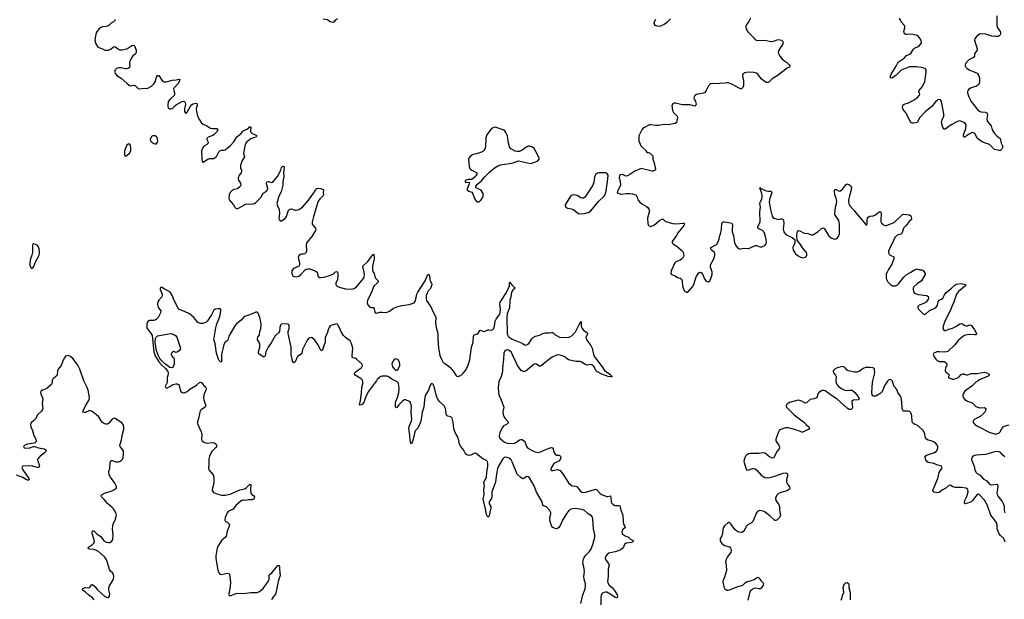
# Model space of a CAD drawing. Header units: inches. Extents: x 1954800 to 2060275, y 904969 to 1016298.
# Tile 11 of 77: x 1966141 to 1982192, y 946440 to 955884. Entities that reach past the tile are written whole.
import ezdxf

# ---------------------------------------------------------------- set-up
doc = ezdxf.new("R2010")
doc.units = ezdxf.units.IN
doc.header["$MEASUREMENT"] = 0
for name, color, linetype in [('B9964', 7, 'Continuous'), ('B9965', 7, 'Continuous'), ('B9974', 7, 'Continuous'), ('B9975', 7, 'Continuous'), ('B9984', 7, 'Continuous'), ('B9985', 7, 'Continuous')]:
    doc.layers.add(name, color=color, linetype=linetype)

msp = doc.modelspace()

# ---------------------------------------------------------------- linework, layer by layer
at = {"layer": 'B9964', "color": 6, "elevation": 500}
for points in [[(1966671, 950000), (1966667, 949950), (1966661, 949939), (1966590, 949881), (1966550, 949860), (1966512, 949848), (1966486, 949830), (1966481, 949810), (1966484, 949790), (1966518, 949710), (1966509, 949630), (1966516, 949550), (1966513, 949530), (1966497, 949503), (1966434, 949450), (1966398, 949382), (1966370, 949351), (1966326, 949314), (1966316, 949290), (1966324, 949250), (1966350, 949190), (1966374, 949110), (1966405, 949050), (1966409, 949030), (1966407, 949010), (1966390, 948990), (1966378, 948982), (1966268, 948970), (1966222, 948950), (1966204, 948930), (1966216, 948910), (1966250, 948901), (1966304, 948910), (1966368, 948932), (1966390, 948931), (1966450, 948910), (1966544, 948890), (1966570, 948870), (1966566, 948850), (1966538, 948822), (1966472, 948770), (1966438, 948730), (1966432, 948710), (1966434, 948690), (1966459, 948630), (1966464, 948610), (1966461, 948599), (1966452, 948588), (1966430, 948587), (1966350, 948610), (1966290, 948617), (1966201, 948610), (1966190, 948607), (1966182, 948598), (1966178, 948590), (1966190, 948550), (1966290, 948410), (1966296, 948390), (1966290, 948382), (1966270, 948380), (1966250, 948386), (1966190, 948425), (1966150, 948442), (1966090, 948461)], [(1967357, 946430), (1967330, 946463), (1967266, 946506), (1967216, 946556), (1967166, 946590), (1967164, 946610), (1967170, 946614), (1967210, 946631), (1967271, 946629), (1967290, 946644), (1967310, 946678), (1967330, 946679), (1967370, 946642), (1967410, 946594), (1967530, 946488), (1967570, 946469), (1967590, 946469), (1967607, 946493), (1967611, 946530), (1967596, 946596), (1967594, 946630), (1967603, 946657), (1967649, 946730), (1967669, 946770), (1967677, 946810), (1967670, 946850), (1967653, 946873), (1967620, 946900), (1967604, 946924), (1967562, 947070), (1967550, 947095), (1967521, 947130), (1967430, 947211), (1967395, 947235), (1967350, 947249), (1967279, 947259), (1967255, 947270), (1967261, 947290), (1967330, 947335), (1967348, 947352), (1967358, 947370), (1967354, 947410), (1967321, 947510), (1967321, 947530), (1967330, 947555), (1967350, 947555), (1967402, 947502), (1967461, 947461), (1967510, 947394), (1967549, 947369), (1967590, 947363), (1967610, 947366), (1967637, 947383), (1967657, 947410), (1967663, 947483), (1967654, 947590), (1967657, 947630), (1967667, 947670), (1967696, 947730), (1967714, 947790), (1967718, 947810), (1967716, 947830), (1967697, 947870), (1967670, 947912), (1967650, 947934), (1967570, 948001), (1967522, 948062), (1967475, 948110), (1967469, 948130), (1967486, 948150), (1967522, 948170), (1967630, 948203), (1967685, 948230), (1967714, 948250), (1967719, 948261), (1967721, 948270), (1967713, 948290), (1967690, 948330), (1967620, 948430), (1967602, 948470), (1967593, 948510), (1967596, 948530), (1967613, 948570), (1967614, 948666), (1967624, 948696), (1967630, 948701), (1967650, 948700), (1967710, 948680), (1967750, 948680), (1967770, 948685), (1967797, 948703), (1967815, 948725), (1967827, 948750), (1967835, 948810), (1967832, 948852), (1967819, 948879), (1967780, 948930), (1967775, 948950), (1967777, 948970), (1967800, 949040), (1967815, 949130), (1967840, 949210), (1967840, 949250), (1967826, 949286), (1967809, 949309), (1967710, 949380), (1967690, 949389), (1967670, 949385), (1967650, 949373), (1967590, 949307), (1967570, 949296), (1967550, 949293), (1967521, 949301), (1967490, 949320), (1967468, 949348), (1967430, 949412), (1967339, 949490), (1967310, 949507), (1967290, 949513), (1967270, 949511), (1967210, 949484), (1967190, 949483), (1967171, 949490), (1967175, 949510), (1967212, 949590), (1967275, 949690), (1967277, 949730), (1967259, 949850), (1967243, 949890), (1967190, 949990), (1967186, 950000)], [(1968545, 950000), (1968545, 949975), (1968536, 949950), (1968513, 949910), (1968518, 949898), (1968528, 949888), (1968550, 949886), (1968590, 949906), (1968639, 949941), (1968687, 949953), (1968710, 949950), (1968730, 949940), (1968743, 949923), (1968755, 949855), (1968767, 949827), (1968789, 949809), (1968810, 949805), (1968830, 949806), (1968870, 949826), (1968916, 949864), (1969022, 949930), (1969070, 949973), (1969090, 949977), (1969110, 949968), (1969139, 949930), (1969170, 949903), (1969177, 949890), (1969180, 949870), (1969175, 949850), (1969148, 949790), (1969139, 949730), (1969144, 949690), (1969172, 949610), (1969175, 949590), (1969166, 949570), (1969103, 949530), (1969085, 949510), (1969075, 949490), (1969063, 949410), (1969040, 949330), (1969039, 949310), (1969046, 949286), (1969100, 949170), (1969108, 949130), (1969107, 949047), (1969110, 949030), (1969119, 949019), (1969141, 949001), (1969170, 948988), (1969206, 948986), (1969270, 948994), (1969310, 948988), (1969344, 948970), (1969352, 948952), (1969347, 948930), (1969335, 948910), (1969273, 948850), (1969260, 948830), (1969234, 948770), (1969226, 948730), (1969225, 948650), (1969218, 948570), (1969227, 948547), (1969295, 948470), (1969306, 948430), (1969304, 948350), (1969294, 948286), (1969277, 948230), (1969278, 948210), (1969302, 948182), (1969356, 948156), (1969430, 948137), (1969490, 948135), (1969570, 948155), (1969730, 948223), (1969810, 948242), (1969839, 948261), (1969890, 948313), (1969910, 948313), (1969905, 948230), (1969911, 948171), (1969926, 948150), (1969954, 948130), (1969971, 948110), (1969965, 948090), (1969950, 948070), (1969930, 948059), (1969870, 948059), (1969830, 948047), (1969790, 948057), (1969775, 948055), (1969750, 948044), (1969662, 947970), (1969621, 947910), (1969546, 947874), (1969525, 947850), (1969510, 947823), (1969488, 947770), (1969486, 947730), (1969497, 947710), (1969532, 947692), (1969553, 947673), (1969560, 947650), (1969557, 947630), (1969522, 947550), (1969508, 947470), (1969490, 947447), (1969438, 947402), (1969367, 947293), (1969354, 947246), (1969340, 947150), (1969338, 947110), (1969342, 947070), (1969370, 946915), (1969385, 946870), (1969403, 946850), (1969423, 946843), (1969530, 946863), (1969550, 946861), (1969561, 946850), (1969574, 946770), (1969577, 946710), (1969569, 946610), (1969548, 946530), (1969550, 946510), (1969561, 946501), (1969570, 946498), (1969590, 946504), (1969635, 946525), (1969670, 946535), (1969830, 946540), (1969910, 946550), (1970000, 946550)]]:
    msp.add_lwpolyline(points, dxfattribs=at)
at = {"layer": 'B9965', "color": 6, "elevation": 500}
for points in [[(1967693, 955890), (1967693, 955870), (1967669, 955851), (1967630, 955830), (1967594, 955790), (1967579, 955781), (1967550, 955771), (1967490, 955767), (1967464, 955756), (1967430, 955730), (1967402, 955698), (1967388, 955670), (1967369, 955590), (1967366, 955550), (1967382, 955490), (1967407, 955447), (1967430, 955430), (1967490, 955411), (1967530, 955390), (1967550, 955386), (1967590, 955390), (1967610, 955397), (1967630, 955407), (1967670, 955442), (1967690, 955447), (1967710, 955438), (1967750, 955402), (1967775, 955395), (1967810, 955392), (1967890, 955409), (1967970, 955464), (1967990, 955472), (1968010, 955461), (1968038, 955390), (1968041, 955370), (1968038, 955350), (1968028, 955330), (1967987, 955293), (1967970, 955270), (1967937, 955210), (1967930, 955170), (1967936, 955130), (1967933, 955107), (1967912, 955088), (1967890, 955084), (1967865, 955085), (1967790, 955102), (1967750, 955102), (1967719, 955090), (1967700, 955070), (1967692, 955050), (1967693, 955030), (1967700, 955010), (1967730, 954970), (1967793, 954930), (1967890, 954850), (1967930, 954811), (1967950, 954805), (1968010, 954816), (1968030, 954806), (1968070, 954763), (1968090, 954756), (1968170, 954767), (1968210, 954765), (1968230, 954771), (1968290, 954800), (1968330, 954838), (1968347, 954873), (1968370, 954948), (1968390, 954976), (1968410, 954973), (1968458, 954898), (1968470, 954884), (1968491, 954871), (1968530, 954871), (1968630, 954900), (1968690, 954902), (1968733, 954913), (1968750, 954910), (1968728, 954850), (1968656, 954770), (1968650, 954750), (1968667, 954690), (1968666, 954670), (1968658, 954650), (1968592, 954590), (1968564, 954550), (1968555, 954490), (1968555, 954470), (1968564, 954450), (1968590, 954433), (1968605, 954430), (1968630, 954435), (1968674, 954486), (1968696, 954504), (1968790, 954554), (1968810, 954558), (1968830, 954553), (1968840, 954530), (1968842, 954510), (1968825, 954430), (1968826, 954410), (1968830, 954387), (1968850, 954356), (1968870, 954378), (1968924, 954476), (1968943, 954497), (1968967, 954513), (1968990, 954520), (1969010, 954524), (1969030, 954519), (1969036, 954510), (1969033, 954493), (1969016, 954430), (1969021, 954390), (1969042, 954310), (1969070, 954254), (1969099, 954210), (1969130, 954181), (1969190, 954154), (1969250, 954119), (1969290, 954109), (1969351, 954111), (1969364, 954104), (1969370, 954090), (1969347, 954050), (1969310, 954011), (1969290, 953998), (1969213, 953970), (1969193, 953950), (1969192, 953930), (1969211, 953891), (1969213, 953870), (1969192, 953850), (1969155, 953830), (1969136, 953810), (1969120, 953790), (1969107, 953750), (1969109, 953609), (1969117, 953577), (1969125, 953565), (1969130, 953563), (1969150, 953572), (1969207, 953613), (1969239, 953621), (1969310, 953625), (1969330, 953637), (1969350, 953656), (1969389, 953730), (1969406, 953750), (1969430, 953761), (1969470, 953761), (1969490, 953766), (1969530, 953794), (1969570, 953828), (1969630, 953892), (1969683, 953977), (1969752, 954028), (1969781, 954070), (1969842, 954098), (1969876, 954124), (1969890, 954141), (1969901, 954141), (1969910, 954132), (1969906, 954070), (1969910, 954050), (1969931, 954031), (1969984, 954010), (1970000, 953997)], [(1970000, 953981), (1969988, 953970), (1969950, 953962), (1969910, 953945), (1969841, 953890), (1969826, 953870), (1969809, 953830), (1969793, 953730), (1969792, 953710), (1969808, 953650), (1969762, 953578), (1969740, 953510), (1969741, 953470), (1969759, 953430), (1969759, 953410), (1969752, 953390), (1969720, 953350), (1969702, 953310), (1969702, 953290), (1969708, 953270), (1969739, 953219), (1969745, 953190), (1969733, 953167), (1969690, 953131), (1969630, 953119), (1969610, 953109), (1969571, 953070), (1969555, 953030), (1969553, 952973), (1969558, 952950), (1969586, 952910), (1969629, 952870), (1969650, 952830), (1969668, 952810), (1969690, 952807), (1969710, 952812), (1969784, 952856), (1969830, 952877), (1969870, 952884), (1969930, 952881), (1969968, 952892), (1969993, 952907), (1970000, 952914)], [(1970000, 951119), (1969990, 951118), (1969931, 951089), (1969810, 951047), (1969790, 951031), (1969752, 950990), (1969673, 950927), (1969646, 950894), (1969591, 950790), (1969553, 950730), (1969536, 950664), (1969525, 950650), (1969490, 950630), (1969470, 950593), (1969429, 950430), (1969430, 950310), (1969413, 950307), (1969390, 950334), (1969349, 950449), (1969327, 950607), (1969307, 950670), (1969337, 950863), (1969357, 950930), (1969390, 951002), (1969409, 951070), (1969422, 951150), (1969418, 951170), (1969410, 951175), (1969375, 951175), (1969330, 951169), (1969308, 951152), (1969267, 951073), (1969202, 950978), (1969182, 950958), (1969156, 950944), (1969124, 950936), (1969090, 950933), (1969070, 950938), (1969046, 950950), (1968985, 951025), (1968911, 951091), (1968830, 951131), (1968755, 951155), (1968732, 951170), (1968645, 951345), (1968630, 951386), (1968605, 951430), (1968586, 951450), (1968497, 951497), (1968470, 951517), (1968450, 951527), (1968440, 951520), (1968430, 951510), (1968429, 951490), (1968462, 951410), (1968465, 951390), (1968459, 951370), (1968407, 951313), (1968395, 951285), (1968390, 951250), (1968395, 951215), (1968404, 951190), (1968440, 951140), (1968443, 951130), (1968439, 951110), (1968398, 951030), (1968370, 951002), (1968350, 950990), (1968330, 950985), (1968256, 950984), (1968232, 950968), (1968216, 950930), (1968213, 950870), (1968219, 950850), (1968286, 950766), (1968298, 950738), (1968329, 950471), (1968350, 950407), (1968410, 950309), (1968450, 950263), (1968519, 950199), (1968558, 950150), (1968564, 950130), (1968562, 950110), (1968545, 950055), (1968545, 950000)], [(1967186, 950000), (1967124, 950190), (1967090, 950257), (1967010, 950359), (1966970, 950395), (1966930, 950411), (1966910, 950409), (1966890, 950399), (1966870, 950375), (1966850, 950339), (1966819, 950250), (1966767, 950190), (1966759, 950170), (1966750, 950090), (1966732, 950070), (1966690, 950040), (1966677, 950023), (1966672, 950008), (1966671, 950000)]]:
    msp.add_lwpolyline(points, dxfattribs=at)
for points in [[(1968333, 953993), (1968310, 953990), (1968290, 953979), (1968272, 953950), (1968270, 953930), (1968276, 953910), (1968293, 953890), (1968330, 953865), (1968350, 953861), (1968370, 953864), (1968390, 953888), (1968394, 953910), (1968390, 953945), (1968378, 953970), (1968352, 953990)], [(1967930, 953861), (1967910, 953854), (1967890, 953838), (1967870, 953802), (1967852, 953750), (1967849, 953690), (1967853, 953673), (1967870, 953659), (1967890, 953669), (1967932, 953710), (1967952, 953750), (1967954, 953794), (1967950, 953829), (1967944, 953844)], [(1966370, 952230), (1966357, 952223), (1966349, 952211), (1966347, 952090), (1966338, 952050), (1966315, 951990), (1966305, 951930), (1966307, 951887), (1966318, 951858), (1966330, 951837), (1966350, 951838), (1966370, 951864), (1966403, 951950), (1966450, 952024), (1966458, 952050), (1966463, 952090), (1966461, 952150), (1966450, 952185), (1966426, 952210)], [(1968690, 950461), (1968650, 950475), (1968630, 950468), (1968615, 950450), (1968611, 950430), (1968617, 950410), (1968630, 950391), (1968654, 950374), (1968660, 950350), (1968657, 950270), (1968650, 950246), (1968630, 950219), (1968610, 950213), (1968590, 950218), (1968503, 950283), (1968444, 950344), (1968426, 950366), (1968406, 950406), (1968372, 950490), (1968352, 950630), (1968356, 950690), (1968367, 950713), (1968387, 950733), (1968570, 950765), (1968610, 950769), (1968656, 950756), (1968679, 950739), (1968700, 950710), (1968761, 950530), (1968757, 950510), (1968746, 950494), (1968710, 950466)]]:
    msp.add_lwpolyline(points, close=True, dxfattribs=at)
at = {"layer": 'B9974', "color": 6}
for points, elevation in [([(1971956, 950000), (1971938, 949970), (1971821, 949819), (1971779, 949730), (1971750, 949646), (1971730, 949619), (1971710, 949606), (1971690, 949602), (1971678, 949610), (1971699, 949681), (1971715, 949805), (1971720, 949890), (1971735, 949950), (1971734, 949990), (1971731, 950000)], 500), ([(1975288, 946370), (1975324, 946510), (1975357, 946610), (1975365, 946650), (1975363, 946690), (1975341, 946770), (1975340, 946810), (1975348, 946890), (1975337, 946970), (1975324, 947030), (1975325, 947070), (1975330, 947091), (1975350, 947133), (1975370, 947161), (1975425, 947215), (1975456, 947264), (1975485, 947335), (1975517, 947450), (1975518, 947490), (1975494, 947590), (1975487, 947747), (1975478, 947778), (1975460, 947800), (1975410, 947835), (1975350, 947886), (1975310, 947904), (1975190, 947918), (1975130, 947909), (1975093, 947887), (1975059, 947841), (1974991, 947729), (1974950, 947640), (1974930, 947612), (1974910, 947592), (1974890, 947587), (1974870, 947592), (1974832, 947612), (1974810, 947639), (1974785, 947730), (1974783, 947770), (1974802, 947830), (1974800, 947850), (1974791, 947870), (1974780, 947890), (1974730, 947945), (1974690, 947960), (1974672, 947972), (1974656, 948030), (1974568, 948188), (1974529, 948290), (1974450, 948420), (1974430, 948438), (1974410, 948440), (1974350, 948404), (1974330, 948407), (1974310, 948423), (1974250, 948481), (1974170, 948682), (1974154, 948710), (1974118, 948738), (1974090, 948750), (1974066, 948754), (1974040, 948750), (1974019, 948730), (1973949, 948611), (1973933, 948570), (1973915, 948485), (1973899, 948350), (1973837, 948190), (1973840, 948110), (1973830, 948081), (1973795, 948030), (1973792, 948010), (1973795, 947995), (1973820, 947950), (1973822, 947930), (1973796, 947804), (1973790, 947788), (1973770, 947779), (1973744, 947830), (1973738, 947890), (1973697, 948070), (1973712, 948150), (1973709, 948230), (1973717, 948290), (1973705, 948350), (1973737, 948390), (1973751, 948429), (1973755, 948505), (1973773, 948610), (1973773, 948650), (1973765, 948685), (1973750, 948704), (1973690, 948730), (1973590, 948811), (1973570, 948819), (1973550, 948816), (1973493, 948787), (1973470, 948783), (1973430, 948796), (1973410, 948812), (1973377, 948877), (1973330, 948927), (1973310, 948969), (1973294, 949050), (1973278, 949090), (1973240, 949160), (1973219, 949219), (1973207, 949327), (1973191, 949391), (1973170, 949412), (1973123, 949423), (1973109, 949429), (1973101, 949441), (1973092, 949470), (1973084, 949550), (1973060, 949590), (1972977, 949670), (1972950, 949710), (1972935, 949750), (1972896, 949910), (1972880, 949940), (1972870, 949952), (1972850, 949949), (1972835, 949930), (1972805, 949850), (1972750, 949762), (1972738, 949690), (1972732, 949570), (1972704, 949490), (1972694, 949414), (1972678, 949342), (1972644, 949250), (1972630, 949228), (1972595, 949190), (1972585, 949170), (1972550, 949028), (1972530, 948974), (1972510, 949001), (1972498, 949150), (1972484, 949230), (1972490, 949256), (1972531, 949350), (1972535, 949370), (1972521, 949490), (1972527, 949587), (1972524, 949610), (1972508, 949650), (1972485, 949670), (1972430, 949690), (1972412, 949688), (1972388, 949672), (1972323, 949610), (1972290, 949557), (1972270, 949569), (1972266, 949610), (1972268, 949650), (1972302, 949730), (1972320, 949810), (1972327, 949870), (1972323, 949923), (1972316, 949956), (1972309, 949969), (1972288, 949988), (1972264, 950000)], 500), ([(1973959, 950000), (1973954, 949986), (1973944, 949936), (1973942, 949890), (1973947, 949810), (1973954, 949770), (1973988, 949690), (1974031, 949570), (1974018, 949490), (1974021, 949450), (1974037, 949410), (1974050, 949391), (1974106, 949330), (1974102, 949310), (1974096, 949304), (1974079, 949290), (1974030, 949265), (1974004, 949236), (1973966, 949154), (1973955, 949110), (1973955, 949090), (1973966, 949066), (1974042, 949002), (1974069, 948989), (1974110, 948980), (1974210, 948985), (1974240, 949000), (1974290, 949037), (1974310, 949043), (1974330, 949041), (1974353, 949030), (1974376, 949010), (1974404, 948930), (1974424, 948904), (1974530, 948849), (1974570, 948835), (1974594, 948834), (1974630, 948843), (1974730, 948888), (1974790, 948909), (1974811, 948911), (1974827, 948907), (1974838, 948890), (1974843, 948850), (1974870, 948803), (1974890, 948790), (1974930, 948787), (1974950, 948779), (1974960, 948770), (1974963, 948750), (1974950, 948718), (1974929, 948691), (1974870, 948665), (1974848, 948650), (1974830, 948626), (1974802, 948570), (1974800, 948550), (1974804, 948544), (1974810, 948538), (1974830, 948539), (1974910, 948554), (1974950, 948539), (1974991, 948491), (1975070, 948364), (1975090, 948340), (1975130, 948301), (1975149, 948289), (1975210, 948281), (1975229, 948270), (1975271, 948210), (1975306, 948186), (1975330, 948181), (1975370, 948185), (1975530, 948232), (1975550, 948225), (1975596, 948170), (1975625, 948150), (1975710, 948114), (1975730, 948113), (1975770, 948123), (1975779, 948099), (1975781, 948030), (1975790, 948010), (1975808, 947990), (1975830, 947976), (1975850, 947970), (1975910, 947969), (1975923, 947963), (1975931, 947951), (1975935, 947910), (1975973, 947810), (1975977, 947710), (1975985, 947665), (1976006, 947630), (1976010, 947610), (1975970, 947571), (1975963, 947557), (1975955, 947530), (1975963, 947510), (1976002, 947482), (1976068, 947450), (1976101, 947421), (1976147, 947390), (1976135, 947370), (1976117, 947363), (1976027, 947353), (1976002, 947330), (1975980, 947280), (1975944, 947250), (1975899, 947230), (1975850, 947215), (1975748, 947192), (1975714, 947166), (1975690, 947130), (1975688, 947110), (1975700, 947070), (1975741, 947021), (1975750, 946990), (1975732, 946928), (1975734, 946810), (1975726, 946730), (1975731, 946710), (1975752, 946672), (1975801, 946630), (1975850, 946568), (1975879, 946510), (1975887, 946490), (1975886, 946474), (1975870, 946461), (1975850, 946469), (1975779, 946519), (1975710, 946554), (1975690, 946554), (1975650, 946543), (1975630, 946530), (1975619, 946510), (1975613, 946470), (1975613, 946350)], 500), ([(1979447, 950000), (1979447, 949990), (1979459, 949950), (1979491, 949910), (1979550, 949869), (1979590, 949849), (1979630, 949842), (1979670, 949850), (1979710, 949846), (1979753, 949810), (1979806, 949750), (1979828, 949710), (1979809, 949691), (1979734, 949686), (1979709, 949671), (1979707, 949650), (1979716, 949570), (1979710, 949550), (1979701, 949539), (1979690, 949532), (1979670, 949531), (1979650, 949539), (1979630, 949553), (1979470, 949703), (1979389, 949749), (1979270, 949834), (1979250, 949841), (1979230, 949842), (1979210, 949837), (1979170, 949810), (1979155, 949790), (1979141, 949739), (1979130, 949723), (1979090, 949705), (1979030, 949694), (1978970, 949643), (1978950, 949636), (1978930, 949644), (1978889, 949670), (1978830, 949682), (1978690, 949644), (1978665, 949630), (1978644, 949610), (1978634, 949590), (1978639, 949570), (1978765, 949445), (1978918, 949330), (1978964, 949290), (1979004, 949250), (1979017, 949230), (1979007, 949213), (1978910, 949162), (1978890, 949164), (1978810, 949197), (1978750, 949210), (1978670, 949234), (1978628, 949232), (1978550, 949204), (1978524, 949190), (1978510, 949170), (1978482, 949090), (1978470, 949050), (1978469, 949030), (1978475, 949010), (1978515, 948950), (1978530, 948910), (1978524, 948890), (1978483, 948850), (1978442, 948758), (1978430, 948743), (1978410, 948742), (1978363, 948763), (1978290, 948819), (1978250, 948825), (1978190, 948816), (1978050, 948815), (1978021, 948810), (1977989, 948790), (1977974, 948770), (1977957, 948730), (1977947, 948693), (1977950, 948670), (1977976, 948576), (1977990, 948551), (1978010, 948542), (1978090, 948570), (1978110, 948571), (1978130, 948566), (1978161, 948541), (1978230, 948464), (1978261, 948441), (1978290, 948427), (1978330, 948418), (1978370, 948422), (1978450, 948445), (1978590, 948495), (1978630, 948498), (1978654, 948490), (1978662, 948470), (1978644, 948390), (1978644, 948350), (1978658, 948318), (1978690, 948270), (1978695, 948250), (1978690, 948235), (1978650, 948205), (1978550, 948182), (1978510, 948166), (1978483, 948137), (1978462, 948090), (1978466, 948050), (1978510, 947990), (1978526, 947950), (1978528, 947890), (1978545, 947810), (1978526, 947770), (1978490, 947732), (1978470, 947723), (1978450, 947725), (1978370, 947798), (1978280, 947870), (1978212, 947888), (1978190, 947883), (1978170, 947871), (1978150, 947847), (1978095, 947705), (1978073, 947687), (1978010, 947652), (1977988, 947630), (1977946, 947550), (1977921, 947530), (1977910, 947527), (1977870, 947533), (1977830, 947551), (1977799, 947579), (1977730, 947675), (1977710, 947689), (1977690, 947689), (1977630, 947635), (1977612, 947608), (1977603, 947577), (1977598, 947510), (1977586, 947474), (1977562, 947430), (1977561, 947390), (1977586, 947350), (1977630, 947317), (1977714, 947294), (1977730, 947273), (1977740, 947250), (1977740, 947230), (1977735, 947210), (1977680, 947130), (1977659, 947090), (1977648, 947052), (1977657, 946997), (1977663, 946910), (1977630, 946799), (1977608, 946750), (1977603, 946730), (1977621, 946641), (1977635, 946610), (1977650, 946598), (1977670, 946590), (1977690, 946589), (1977730, 946597), (1977850, 946650), (1977916, 946664), (1977930, 946671), (1977970, 946710), (1977990, 946723), (1978090, 946750), (1978116, 946764), (1978150, 946791), (1978170, 946800), (1978190, 946792), (1978225, 946745), (1978259, 946710), (1978268, 946690), (1978261, 946670), (1978230, 946621), (1978217, 946610), (1978192, 946608), (1978130, 946619), (1978092, 946608), (1978069, 946591), (1978052, 946570), (1978039, 946541), (1978010, 946424)], 600), ([(1970000, 946550), (1970010, 946550), (1970050, 946565), (1970110, 946615), (1970192, 946730), (1970207, 946770), (1970209, 946831), (1970215, 946845), (1970250, 946872), (1970348, 946992), (1970371, 946990), (1970379, 946970), (1970377, 946930), (1970388, 946830), (1970359, 946750), (1970342, 946678), (1970318, 946542), (1970310, 946523), (1970266, 946470), (1970248, 946430)], 500), ([(1979532, 946428), (1979544, 946450), (1979556, 946504), (1979575, 946550), (1979564, 946630), (1979575, 946670), (1979590, 946694), (1979610, 946707), (1979630, 946711), (1979650, 946697), (1979660, 946670), (1979658, 946630), (1979678, 946550), (1979682, 946430)], 600)]:
    msp.add_lwpolyline(points, dxfattribs=dict(at, elevation=elevation))
at = {"layer": 'B9975', "color": 6}
for points, elevation in [([(1971321, 955899), (1971285, 955875), (1971269, 955850), (1971250, 955841), (1971203, 955850), (1971161, 955881), (1971090, 955893)], 500), ([(1978054, 955910), (1978026, 955854), (1977980, 955790), (1977976, 955770), (1977985, 955730), (1978009, 955689), (1978111, 955590), (1978125, 955565), (1978136, 955556), (1978167, 955547), (1978290, 955551), (1978390, 955528), (1978430, 955535), (1978490, 955558), (1978510, 955562), (1978558, 955550), (1978581, 955530), (1978587, 955510), (1978583, 955490), (1978518, 955390), (1978508, 955350), (1978512, 955332), (1978532, 955290), (1978577, 955237), (1978639, 955190), (1978684, 955150), (1978696, 955130), (1978688, 955112), (1978650, 955093), (1978488, 954972), (1978410, 954921), (1978350, 954861), (1978310, 954861), (1978270, 954886), (1978230, 954922), (1978180, 954990), (1978150, 955013), (1978110, 955024), (1978012, 955028), (1977963, 955017), (1977948, 955010), (1977925, 954990), (1977922, 954970), (1977938, 954890), (1977940, 954810), (1977930, 954777), (1977910, 954759), (1977890, 954758), (1977870, 954767), (1977750, 954835), (1977690, 954855), (1977670, 954857), (1977610, 954845), (1977570, 954848), (1977530, 954839), (1977450, 954847), (1977410, 954839), (1977390, 954827), (1977370, 954807), (1977333, 954730), (1977310, 954698), (1977290, 954688), (1977173, 954667), (1977148, 954650), (1977135, 954630), (1977132, 954610), (1977160, 954550), (1977169, 954510), (1977165, 954490), (1977150, 954478), (1977070, 954498), (1976939, 954499), (1976834, 954526), (1976810, 954525), (1976790, 954516), (1976773, 954487), (1976785, 954405), (1976801, 954370), (1976859, 954310), (1976864, 954290), (1976846, 954210), (1976825, 954195), (1976710, 954170), (1976650, 954174), (1976550, 954158), (1976510, 954160), (1976432, 954172), (1976410, 954169), (1976326, 954130), (1976297, 954110), (1976281, 954090), (1976244, 954016), (1976236, 953990), (1976233, 953950), (1976237, 953910), (1976268, 953830), (1976284, 953810), (1976341, 953761), (1976370, 953716), (1976390, 953722), (1976410, 953715), (1976456, 953670), (1976462, 953650), (1976463, 953610), (1976484, 953550), (1976506, 953450), (1976503, 953430), (1976470, 953414), (1976450, 953415), (1976296, 953456), (1976270, 953457), (1976170, 953417), (1976090, 953361), (1976050, 953338), (1976030, 953337), (1976010, 953342), (1975970, 953363), (1975930, 953357), (1975917, 953343), (1975916, 953310), (1975932, 953252), (1975935, 953190), (1975929, 953170), (1975886, 953090), (1975883, 953070), (1975896, 953055), (1975944, 953044), (1976030, 953054), (1976090, 953052), (1976130, 953048), (1976170, 953036), (1976190, 953023), (1976208, 952990), (1976220, 952950), (1976253, 952910), (1976284, 952884), (1976361, 952841), (1976382, 952822), (1976398, 952798), (1976406, 952770), (1976378, 952650), (1976383, 952563), (1976393, 952533), (1976403, 952523), (1976430, 952517), (1976470, 952529), (1976490, 952541), (1976570, 952614), (1976610, 952635), (1976633, 952633), (1976663, 952603), (1976689, 952589), (1976790, 952561), (1976850, 952556), (1976951, 952571), (1976970, 952570), (1976978, 952558), (1976980, 952550), (1976970, 952530), (1976949, 952511), (1976870, 952410), (1976850, 952367), (1976778, 952270), (1976779, 952250), (1976794, 952230), (1976865, 952185), (1976946, 952110), (1976959, 952090), (1976969, 952050), (1976967, 952030), (1976958, 952010), (1976930, 951981), (1976910, 951968), (1976840, 951940), (1976820, 951920), (1976763, 951790), (1976757, 951750), (1976767, 951730), (1976829, 951709), (1976863, 951683), (1976910, 951670), (1976930, 951654), (1976942, 951630), (1976947, 951550), (1976960, 951500), (1976975, 951470), (1976990, 951454), (1977010, 951443), (1977034, 951446), (1977110, 951530), (1977130, 951570), (1977167, 951693), (1977210, 951759), (1977230, 951770), (1977250, 951764), (1977270, 951739), (1977310, 951650), (1977330, 951626), (1977350, 951616), (1977370, 951615), (1977390, 951630), (1977410, 951668), (1977431, 951731), (1977428, 951770), (1977402, 951850), (1977405, 951890), (1977456, 951990), (1977474, 952050), (1977474, 952070), (1977466, 952090), (1977419, 952130), (1977406, 952150), (1977408, 952170), (1977499, 952221), (1977510, 952233), (1977530, 952269), (1977542, 952310), (1977547, 952353), (1977564, 952396), (1977581, 952470), (1977589, 952570), (1977610, 952590), (1977630, 952591), (1977730, 952576), (1977748, 952568), (1977757, 952557), (1977762, 952530), (1977754, 952470), (1977754, 952430), (1977779, 952370), (1977796, 952250), (1977824, 952190), (1977850, 952162), (1977872, 952152), (1977892, 952152), (1977950, 952164), (1978010, 952154), (1978030, 952158), (1978130, 952203), (1978150, 952204), (1978210, 952181), (1978230, 952180), (1978292, 952210), (1978310, 952230), (1978313, 952267), (1978305, 952330), (1978287, 952390), (1978270, 952426), (1978250, 952450), (1978190, 952477), (1978176, 952490), (1978172, 952510), (1978210, 952590), (1978206, 952754), (1978218, 952830), (1978208, 952890), (1978213, 952910), (1978239, 952961), (1978247, 953007), (1978242, 953050), (1978219, 953119), (1978208, 953130), (1978210, 953150), (1978216, 953136), (1978230, 953136), (1978310, 953097), (1978350, 953090), (1978394, 953090), (1978403, 953070), (1978366, 952954), (1978360, 952910), (1978380, 952790), (1978410, 952681), (1978430, 952653), (1978450, 952643), (1978510, 952629), (1978550, 952639), (1978570, 952638), (1978586, 952626), (1978593, 952610), (1978599, 952570), (1978590, 952470), (1978598, 952430), (1978608, 952410), (1978637, 952377), (1978733, 952333), (1978766, 952310), (1978778, 952290), (1978778, 952250), (1978772, 952230), (1978749, 952191), (1978745, 952170), (1978752, 952130), (1978762, 952110), (1978790, 952069), (1978830, 952036), (1978870, 952017), (1978910, 952006), (1978950, 952014), (1978967, 952030), (1978974, 952046), (1978974, 952070), (1978966, 952090), (1978905, 952165), (1978870, 952223), (1978814, 952294), (1978809, 952370), (1978813, 952407), (1978821, 952430), (1978830, 952442), (1978850, 952449), (1978928, 952408), (1978990, 952400), (1979050, 952379), (1979070, 952379), (1979151, 952429), (1979210, 952484), (1979234, 952494), (1979249, 952489), (1979259, 952479), (1979328, 952370), (1979370, 952331), (1979410, 952311), (1979430, 952308), (1979450, 952313), (1979470, 952325), (1979490, 952350), (1979503, 952397), (1979506, 952550), (1979496, 952610), (1979429, 952710), (1979427, 952730), (1979437, 952770), (1979438, 952830), (1979457, 952890), (1979461, 952930), (1979454, 952970), (1979428, 953030), (1979424, 953096), (1979430, 953115), (1979450, 953120), (1979490, 953094), (1979510, 953092), (1979530, 953103), (1979555, 953125), (1979610, 953194), (1979630, 953208), (1979658, 953198), (1979690, 953177), (1979700, 953150), (1979691, 953090), (1979667, 953013), (1979653, 952950), (1979653, 952910), (1979662, 952870), (1979675, 952850), (1979742, 952782), (1979777, 952730), (1979850, 952650), (1979930, 952551), (1979950, 952538), (1979959, 952570), (1979957, 952630), (1979962, 952650), (1979973, 952667), (1979998, 952682), (1980000, 952682)], 600), ([(1976507, 955890), (1976483, 955850), (1976481, 955821), (1976497, 955797), (1976526, 955786), (1976570, 955781), (1976609, 955790), (1976650, 955809), (1976704, 955850), (1976750, 955897)], 600), ([(1970000, 953997), (1970009, 953990), (1970000, 953981)], 500), ([(1970000, 952914), (1970074, 952986), (1970110, 953060), (1970157, 953083), (1970181, 953110), (1970187, 953133), (1970166, 953210), (1970170, 953240), (1970190, 953250), (1970250, 953231), (1970270, 953236), (1970345, 953330), (1970398, 953430), (1970410, 953475), (1970430, 953495), (1970450, 953490), (1970454, 953474), (1970443, 953397), (1970448, 953330), (1970429, 953250), (1970433, 953187), (1970401, 953079), (1970368, 953010), (1970343, 952930), (1970335, 952890), (1970343, 952850), (1970369, 952790), (1970374, 952726), (1970364, 952650), (1970370, 952627), (1970387, 952607), (1970410, 952608), (1970470, 952647), (1970490, 952679), (1970516, 952764), (1970530, 952784), (1970545, 952795), (1970570, 952802), (1970630, 952782), (1970650, 952781), (1970690, 952792), (1970750, 952827), (1970850, 952941), (1970936, 953064), (1970970, 953124), (1970984, 953136), (1971010, 953139), (1971052, 953132), (1971090, 953120), (1971095, 953110), (1971089, 953070), (1971095, 953030), (1971081, 953010), (1971032, 952968), (1971006, 952930), (1970930, 952680), (1970908, 952590), (1970910, 952550), (1970923, 952530), (1970964, 952490), (1970969, 952470), (1970963, 952450), (1970901, 952350), (1970817, 952250), (1970809, 952210), (1970816, 952130), (1970809, 952090), (1970790, 952070), (1970770, 952064), (1970730, 952065), (1970710, 952059), (1970687, 952033), (1970683, 952010), (1970685, 951990), (1970704, 951930), (1970704, 951890), (1970692, 951870), (1970679, 951861), (1970607, 951830), (1970590, 951811), (1970580, 951790), (1970577, 951750), (1970583, 951730), (1970593, 951713), (1970610, 951698), (1970650, 951692), (1970690, 951705), (1970722, 951730), (1970794, 951806), (1970810, 951819), (1970834, 951826), (1970870, 951825), (1970970, 951789), (1970990, 951770), (1971001, 951710), (1971010, 951695), (1971030, 951684), (1971050, 951681), (1971107, 951687), (1971210, 951721), (1971257, 951743), (1971290, 951774), (1971310, 951782), (1971320, 951770), (1971326, 951750), (1971328, 951708), (1971320, 951650), (1971297, 951590), (1971296, 951570), (1971308, 951550), (1971350, 951524), (1971450, 951499), (1971550, 951496), (1971579, 951501), (1971610, 951516), (1971630, 951534), (1971749, 951670), (1971757, 951690), (1971760, 951730), (1971752, 951792), (1971734, 951850), (1971736, 951870), (1971815, 951945), (1971876, 952024), (1971890, 952050), (1971902, 952058), (1971910, 952070), (1971919, 952030), (1971918, 951990), (1971891, 951870), (1971892, 951810), (1971900, 951780), (1971918, 951750), (1971937, 951677), (1971983, 951630), (1971983, 951610), (1971968, 951590), (1971921, 951550), (1971910, 951533), (1971870, 951430), (1971810, 951315), (1971806, 951270), (1971818, 951238), (1971850, 951202), (1971870, 951193), (1971896, 951196), (1971913, 951193), (1971930, 951118), (1971950, 951103), (1972010, 951120), (1972050, 951121), (1972110, 951113), (1972130, 951116), (1972170, 951134), (1972237, 951183), (1972290, 951207), (1972370, 951229), (1972490, 951241), (1972571, 951269), (1972590, 951290), (1972595, 951305), (1972615, 951410), (1972630, 951447), (1972753, 951627), (1972790, 951720), (1972810, 951738), (1972822, 951710), (1972825, 951650), (1972832, 951630), (1972857, 951590), (1972858, 951570), (1972837, 951503), (1972791, 951450), (1972782, 951430), (1972768, 951388), (1972765, 951330), (1972771, 951310), (1972783, 951290), (1972846, 951206), (1972878, 951130), (1972921, 951050), (1972924, 951030), (1972920, 950950), (1972930, 950870), (1972960, 950770), (1972958, 950690), (1972966, 950530), (1972992, 950410), (1973015, 950350), (1973038, 950310), (1973059, 950290), (1973115, 950255), (1973158, 950218), (1973213, 950153), (1973250, 950090), (1973270, 950073), (1973290, 950072), (1973310, 950079), (1973330, 950089), (1973370, 950123), (1973408, 950170), (1973439, 950230), (1973479, 950341), (1973507, 950550), (1973532, 950630), (1973539, 950730), (1973550, 950747), (1973610, 950766), (1973636, 950810), (1973650, 950823), (1973710, 950801), (1973730, 950807), (1973770, 950829), (1973790, 950833), (1973830, 950826), (1973850, 950830), (1973870, 950854), (1973882, 950890), (1973893, 950970), (1973910, 951004), (1973961, 951079), (1973973, 951110), (1973977, 951170), (1973969, 951250), (1973976, 951284), (1974079, 951441), (1974126, 951550), (1974125, 951595), (1974129, 951611), (1974137, 951597), (1974150, 951588), (1974163, 951563), (1974218, 951510), (1974181, 951479), (1974158, 951442), (1974149, 951370), (1974131, 951310), (1974127, 951190), (1974090, 951090), (1974083, 951030), (1974087, 950767), (1974091, 950750), (1974106, 950726), (1974122, 950710), (1974170, 950677), (1974330, 950615), (1974370, 950588), (1974390, 950583), (1974412, 950590), (1974439, 950610), (1974490, 950686), (1974517, 950710), (1974550, 950726), (1974617, 950743), (1974668, 950772), (1974710, 950784), (1974770, 950782), (1974810, 950789), (1974830, 950785), (1974869, 950749), (1974950, 950704), (1975093, 950710), (1975110, 950715), (1975150, 950741), (1975204, 950796), (1975270, 950938), (1975278, 950942), (1975291, 950970), (1975296, 950956), (1975296, 950890), (1975309, 950850), (1975330, 950824), (1975388, 950788), (1975396, 950776), (1975391, 950751), (1975372, 950710), (1975374, 950690), (1975385, 950665), (1975450, 950573), (1975473, 950530), (1975497, 950430), (1975513, 950390), (1975638, 950230), (1975674, 950170), (1975762, 950110), (1975799, 950070), (1975795, 950065), (1975777, 950063), (1975736, 950070), (1975633, 950110), (1975551, 950150), (1975536, 950170), (1975504, 950230), (1975470, 950259), (1975444, 950264), (1975390, 950257), (1975370, 950259), (1975290, 950308), (1975270, 950312), (1975210, 950312), (1975090, 950344), (1975015, 950395), (1974970, 950415), (1974930, 950426), (1974890, 950418), (1974810, 950378), (1974650, 950247), (1974630, 950237), (1974610, 950241), (1974564, 950270), (1974550, 950274), (1974530, 950271), (1974398, 950162), (1974370, 950153), (1974350, 950154), (1974318, 950170), (1974259, 950250), (1974154, 950470), (1974110, 950498), (1974090, 950504), (1974070, 950499), (1974043, 950477), (1974031, 950450), (1974028, 950350), (1974010, 950210), (1974011, 950150), (1973989, 950070), (1973959, 950000)], 500), ([(1971731, 950000), (1971727, 950010), (1971710, 950030), (1971610, 950090), (1971598, 950110), (1971606, 950130), (1971626, 950154), (1971706, 950210), (1971722, 950230), (1971728, 950250), (1971724, 950270), (1971630, 950354), (1971610, 950368), (1971570, 950376), (1971563, 950383), (1971559, 950410), (1971574, 950530), (1971550, 950610), (1971526, 950650), (1971450, 950704), (1971418, 950738), (1971380, 950800), (1971350, 950876), (1971330, 950914), (1971310, 950926), (1971230, 950908), (1971205, 950895), (1971185, 950870), (1971168, 950832), (1971155, 950770), (1971119, 950710), (1971120, 950630), (1971098, 950570), (1971084, 950516), (1971070, 950486), (1971050, 950499), (1971003, 950590), (1970950, 950663), (1970910, 950699), (1970890, 950704), (1970870, 950700), (1970850, 950687), (1970821, 950650), (1970754, 950510), (1970738, 950450), (1970730, 950436), (1970670, 950395), (1970630, 950311), (1970610, 950291), (1970590, 950310), (1970587, 950327), (1970569, 950430), (1970569, 950510), (1970564, 950550), (1970516, 950770), (1970519, 950801), (1970533, 950853), (1970535, 950895), (1970530, 950910), (1970510, 950921), (1970430, 950928), (1970410, 950924), (1970393, 950907), (1970382, 950870), (1970375, 950805), (1970358, 950782), (1970306, 950734), (1970241, 950619), (1970192, 950550), (1970156, 950470), (1970145, 950415), (1970132, 950388), (1970110, 950393), (1970041, 950441), (1970036, 950450), (1970035, 950470), (1970054, 950550), (1970055, 950595), (1970047, 950627), (1970018, 950670), (1970017, 950690), (1970023, 950710), (1970048, 950750), (1970056, 950804), (1970073, 950850), (1970077, 950910), (1970070, 950966), (1970055, 951030), (1970030, 951100), (1970010, 951120), (1970000, 951119)], 500), ([(1980000, 950218), (1979990, 950219), (1979930, 950218), (1979890, 950199), (1979826, 950150), (1979790, 950141), (1979750, 950139), (1979650, 950163), (1979630, 950175), (1979590, 950216), (1979570, 950228), (1979550, 950231), (1979510, 950224), (1979466, 950210), (1979429, 950190), (1979408, 950170), (1979400, 950150), (1979408, 950130), (1979442, 950090), (1979449, 950070), (1979447, 950000)], 600), ([(1972264, 950000), (1972210, 950028), (1972162, 950062), (1972133, 950073), (1972050, 950074), (1972030, 950071), (1972010, 950061), (1971970, 950021), (1971956, 950000)], 500)]:
    msp.add_lwpolyline(points, dxfattribs=dict(at, elevation=elevation))
for points, elevation in [([(1973890, 954132), (1973870, 954128), (1973830, 954109), (1973755, 954010), (1973741, 953959), (1973732, 953810), (1973724, 953776), (1973710, 953753), (1973690, 953735), (1973670, 953726), (1973590, 953701), (1973550, 953693), (1973510, 953675), (1973477, 953650), (1973465, 953630), (1973460, 953610), (1973461, 953550), (1973470, 953490), (1973481, 953461), (1973490, 953447), (1973510, 953431), (1973591, 953391), (1973591, 953370), (1973585, 953350), (1973571, 953329), (1973540, 953300), (1973510, 953282), (1973450, 953281), (1973430, 953276), (1973410, 953264), (1973401, 953250), (1973402, 953242), (1973410, 953231), (1973450, 953239), (1973472, 953230), (1973471, 953210), (1973435, 953130), (1973437, 953110), (1973465, 953090), (1973513, 953073), (1973529, 953049), (1973556, 952970), (1973570, 952945), (1973590, 952922), (1973599, 952919), (1973610, 952914), (1973630, 952919), (1973665, 952950), (1973690, 952990), (1973698, 953010), (1973697, 953050), (1973688, 953070), (1973670, 953093), (1973650, 953110), (1973584, 953144), (1973579, 953150), (1973579, 953170), (1973608, 953212), (1973670, 953261), (1973719, 953321), (1973798, 953402), (1973874, 953466), (1973937, 953503), (1973983, 953517), (1974187, 953553), (1974270, 953584), (1974470, 953543), (1974537, 953563), (1974590, 953587), (1974607, 953610), (1974607, 953630), (1974585, 953690), (1974527, 953787), (1974490, 953813), (1974450, 953822), (1974430, 953821), (1974408, 953812), (1974330, 953757), (1974290, 953739), (1974250, 953734), (1974221, 953741), (1974150, 953781), (1974127, 953810), (1974107, 953870), (1974091, 953991), (1974067, 954047), (1974050, 954072), (1974024, 954090), (1973910, 954130)], 600), ([(1975689, 953389), (1975590, 953389), (1975558, 953382), (1975531, 953369), (1975514, 953326), (1975502, 953238), (1975482, 953190), (1975370, 953013), (1975350, 952989), (1975330, 952977), (1975310, 952976), (1975290, 952981), (1975230, 953018), (1975210, 953025), (1975170, 953029), (1975150, 953024), (1975127, 953013), (1975107, 952993), (1975031, 952870), (1975032, 952850), (1975050, 952822), (1975071, 952811), (1975130, 952805), (1975170, 952793), (1975213, 952753), (1975250, 952728), (1975290, 952719), (1975350, 952728), (1975410, 952744), (1975450, 952771), (1975579, 952921), (1975667, 953010), (1975685, 953035), (1975702, 953090), (1975730, 953290), (1975732, 953352), (1975725, 953370), (1975710, 953383)], 600), ([(1972270, 950356), (1972250, 950350), (1972230, 950325), (1972213, 950290), (1972209, 950269), (1972220, 950230), (1972250, 950188), (1972270, 950175), (1972290, 950176), (1972310, 950190), (1972324, 950210), (1972338, 950250), (1972339, 950270), (1972330, 950306), (1972310, 950340), (1972290, 950354)], 500)]:
    msp.add_lwpolyline(points, close=True, dxfattribs=dict(at, elevation=elevation))
at = {"layer": 'B9984', "color": 6, "elevation": 600}
for points in [[(1980294, 950000), (1980290, 949996), (1980244, 949930), (1980214, 949846), (1980192, 949810), (1980181, 949799), (1980110, 949757), (1980090, 949750), (1980068, 949748), (1980050, 949755), (1980038, 949770), (1980033, 949810), (1980045, 949970), (1980051, 950000)], [(1982209, 947370), (1982182, 947430), (1982130, 947478), (1982110, 947506), (1982074, 947590), (1982075, 947655), (1982067, 947690), (1981972, 947812), (1981917, 947970), (1981870, 948054), (1981790, 948144), (1981770, 948153), (1981750, 948150), (1981672, 948048), (1981650, 948027), (1981630, 948017), (1981556, 947996), (1981550, 947996), (1981545, 948010), (1981549, 948050), (1981583, 948117), (1981605, 948190), (1981596, 948230), (1981569, 948249), (1981490, 948264), (1981410, 948260), (1981390, 948263), (1981355, 948275), (1981310, 948297), (1981290, 948296), (1981239, 948250), (1981170, 948215), (1981130, 948179), (1981090, 948175), (1981050, 948184), (1981042, 948190), (1981029, 948210), (1981032, 948230), (1981108, 948410), (1981132, 948508), (1981146, 948534), (1981176, 948570), (1981182, 948590), (1981169, 948610), (1981093, 948633), (1981050, 948652), (1980950, 948670), (1980927, 948687), (1980911, 948710), (1980900, 948750), (1980902, 948770), (1980924, 948790), (1981056, 948830), (1981083, 948850), (1981096, 948870), (1981107, 948910), (1981107, 948930), (1981100, 948950), (1981078, 948978), (1981050, 948998), (1981014, 949014), (1980950, 949031), (1980922, 949050), (1980907, 949070), (1980890, 949150), (1980870, 949192), (1980790, 949268), (1980719, 949299), (1980703, 949310), (1980693, 949333), (1980685, 949430), (1980675, 949470), (1980665, 949490), (1980650, 949502), (1980630, 949508), (1980550, 949504), (1980537, 949517), (1980527, 949547), (1980522, 949650), (1980509, 949730), (1980500, 949750), (1980458, 949810), (1980438, 949858), (1980398, 949910), (1980370, 949989), (1980362, 950000)], [(1981766, 950000), (1981730, 949979), (1981665, 949915), (1981570, 949850), (1981550, 949831), (1981523, 949790), (1981516, 949770), (1981515, 949750), (1981520, 949730), (1981550, 949694), (1981590, 949670), (1981670, 949639), (1981730, 949580), (1981770, 949563), (1981790, 949559), (1981870, 949565), (1981889, 949549), (1981887, 949510), (1981877, 949490), (1981850, 949460), (1981800, 949420), (1981710, 949374), (1981683, 949350), (1981679, 949330), (1981693, 949310), (1981713, 949290), (1981776, 949250), (1981944, 949164), (1982030, 949138), (1982070, 949138), (1982106, 949154), (1982127, 949170), (1982156, 949230), (1982174, 949250), (1982190, 949259), (1982270, 949284)], [(1982202, 948762), (1982167, 948787), (1982130, 948833), (1982090, 948848), (1982030, 948840), (1981890, 948797), (1981730, 948790), (1981681, 948770), (1981661, 948750), (1981656, 948730), (1981658, 948710), (1981702, 948610), (1981713, 948550), (1981730, 948510), (1981751, 948491), (1981801, 948461), (1981850, 948401), (1981908, 948368), (1981950, 948317), (1981960, 948310), (1981990, 948303), (1982070, 948316), (1982084, 948304), (1982089, 948269), (1982070, 948170), (1982074, 948150), (1982090, 948116), (1982156, 948036), (1982180, 947990), (1982190, 947952), (1982192, 947890), (1982200, 947850)]]:
    msp.add_lwpolyline(points, dxfattribs=at)
at = {"layer": 'B9985', "color": 6, "elevation": 600}
for points in [[(1982070, 955950), (1982069, 955790), (1982083, 955750), (1982125, 955690), (1982133, 955670), (1982133, 955650), (1982124, 955636), (1982110, 955622), (1982090, 955613), (1982050, 955609), (1981990, 955617), (1981890, 955647), (1981825, 955655), (1981790, 955646), (1981738, 955610), (1981710, 955573), (1981707, 955550), (1981752, 955410), (1981750, 955390), (1981716, 955344), (1981709, 955330), (1981706, 955290), (1981691, 955270), (1981612, 955230), (1981560, 955170), (1981554, 955150), (1981555, 955130), (1981565, 955110), (1981587, 955087), (1981630, 955063), (1981712, 955032), (1981751, 955011), (1981776, 954970), (1981789, 954930), (1981787, 954870), (1981783, 954850), (1981770, 954825), (1981737, 954803), (1981642, 954770), (1981614, 954750), (1981599, 954730), (1981592, 954710), (1981593, 954690), (1981612, 954630), (1981654, 954550), (1981770, 954398), (1981810, 954381), (1981879, 954379), (1981909, 954369), (1981916, 954336), (1981907, 954270), (1981913, 954233), (1981976, 954156), (1981996, 954090), (1982031, 954030), (1982070, 953990), (1982126, 953946), (1982143, 953870), (1982164, 953830), (1982167, 953810), (1982148, 953770), (1982130, 953755), (1982110, 953754), (1982030, 953770), (1981950, 953850), (1981870, 953876), (1981830, 953895), (1981776, 953930), (1981757, 953950), (1981710, 954030), (1981690, 954043), (1981670, 954044), (1981650, 954038), (1981607, 954013), (1981550, 953970), (1981532, 953972), (1981526, 953986), (1981526, 954010), (1981564, 954110), (1981570, 954170), (1981562, 954190), (1981550, 954204), (1981510, 954222), (1981470, 954234), (1981430, 954228), (1981326, 954170), (1981230, 954102), (1981210, 954101), (1981190, 954129), (1981170, 954210), (1981178, 954250), (1981205, 954310), (1981207, 954350), (1981178, 954490), (1981171, 954550), (1981150, 954578), (1981130, 954584), (1981110, 954577), (1981090, 954563), (1981070, 954544), (1981012, 954468), (1980910, 954389), (1980817, 954290), (1980771, 954209), (1980710, 954196), (1980690, 954200), (1980670, 954210), (1980616, 954310), (1980598, 954358), (1980559, 954399), (1980543, 954423), (1980535, 954450), (1980538, 954490), (1980558, 954510), (1980630, 954531), (1980721, 954579), (1980770, 954613), (1980805, 954650), (1980813, 954670), (1980811, 954690), (1980801, 954710), (1980804, 954730), (1980853, 954790), (1980895, 954870), (1980921, 955030), (1980919, 955070), (1980902, 955090), (1980843, 955103), (1980754, 955114), (1980645, 955115), (1980510, 955060), (1980483, 955037), (1980430, 954980), (1980370, 954936), (1980349, 954930), (1980338, 954938), (1980334, 954950), (1980350, 954995), (1980432, 955128), (1980463, 955190), (1980560, 955260), (1980598, 955302), (1980662, 955330), (1980714, 955406), (1980730, 955421), (1980790, 955449), (1980810, 955464), (1980833, 955490), (1980841, 955510), (1980835, 955550), (1980823, 955570), (1980791, 955610), (1980770, 955625), (1980704, 955644), (1980670, 955646), (1980610, 955641), (1980590, 955644), (1980570, 955655), (1980559, 955670), (1980556, 955690), (1980571, 955750), (1980571, 955771), (1980564, 955790), (1980509, 955850), (1980484, 955910)], [(1980000, 952682), (1980056, 952690), (1980090, 952703), (1980150, 952751), (1980170, 952760), (1980178, 952750), (1980185, 952725), (1980179, 952619), (1980182, 952590), (1980192, 952570), (1980210, 952550), (1980230, 952537), (1980250, 952530), (1980270, 952532), (1980390, 952577), (1980410, 952590), (1980530, 952704), (1980550, 952717), (1980646, 952706), (1980666, 952690), (1980676, 952664), (1980677, 952630), (1980642, 952598), (1980594, 952530), (1980551, 952489), (1980541, 952470), (1980527, 952413), (1980519, 952401), (1980508, 952392), (1980448, 952372), (1980430, 952359), (1980410, 952336), (1980370, 952250), (1980335, 952190), (1980319, 952150), (1980306, 952110), (1980305, 952090), (1980311, 952071), (1980330, 952050), (1980383, 952023), (1980392, 952010), (1980392, 951990), (1980364, 951910), (1980304, 951816), (1980271, 951750), (1980267, 951730), (1980267, 951670), (1980271, 951650), (1980290, 951616), (1980335, 951570), (1980369, 951549), (1980417, 951550), (1980450, 951563), (1980470, 951579), (1980553, 951687), (1980590, 951728), (1980670, 951769), (1980730, 951809), (1980770, 951822), (1980810, 951809), (1980850, 951807), (1980870, 951799), (1980904, 951750), (1980904, 951730), (1980841, 951630), (1980770, 951580), (1980717, 951530), (1980708, 951510), (1980704, 951490), (1980711, 951450), (1980727, 951430), (1980742, 951422), (1980790, 951408), (1980928, 951388), (1980955, 951370), (1980959, 951350), (1980952, 951328), (1980918, 951282), (1980882, 951258), (1980806, 951230), (1980785, 951210), (1980784, 951190), (1980796, 951170), (1980870, 951093), (1980890, 951079), (1980910, 951084), (1980973, 951147), (1981050, 951179), (1981081, 951199), (1981101, 951230), (1981116, 951290), (1981128, 951312), (1981150, 951326), (1981170, 951330), (1981190, 951345), (1981217, 951403), (1981242, 951438), (1981333, 951507), (1981390, 951565), (1981410, 951575), (1981490, 951586), (1981561, 951570), (1981560, 951550), (1981444, 951456), (1981413, 951410), (1981366, 951270), (1981335, 951210), (1981316, 951150), (1981221, 950970), (1981193, 950890), (1981192, 950850), (1981204, 950824), (1981230, 950816), (1981290, 950841), (1981350, 950859), (1981412, 950888), (1981470, 950926), (1981490, 950933), (1981510, 950930), (1981550, 950904), (1981570, 950896), (1981590, 950896), (1981632, 950912), (1981650, 950907), (1981706, 950830), (1981738, 950770), (1981738, 950762), (1981731, 950750), (1981712, 950748), (1981610, 950757), (1981544, 950736), (1981510, 950715), (1981433, 950650), (1981390, 950591), (1981270, 950478), (1981230, 950466), (1981133, 950473), (1981090, 950470), (1981043, 950450), (1981034, 950430), (1981049, 950390), (1981076, 950350), (1981097, 950330), (1981130, 950317), (1981190, 950317), (1981210, 950313), (1981230, 950305), (1981248, 950290), (1981258, 950270), (1981256, 950250), (1981236, 950210), (1981229, 950170), (1981241, 950141), (1981289, 950110), (1981291, 950090), (1981282, 950070), (1981282, 950050), (1981302, 950042), (1981350, 950029), (1981370, 950029), (1981410, 950040), (1981450, 950060), (1981490, 950103), (1981510, 950116), (1981530, 950115), (1981570, 950100), (1981590, 950099), (1981650, 950118), (1981750, 950119), (1981870, 950140), (1981910, 950130), (1981948, 950110), (1981948, 950090), (1981930, 950077), (1981790, 950014), (1981766, 950000)], [(1980051, 950000), (1980079, 950130), (1980078, 950178), (1980074, 950194), (1980064, 950204), (1980051, 950211), (1980000, 950218)], [(1980362, 950000), (1980355, 950010), (1980330, 950021), (1980310, 950014), (1980294, 950000)]]:
    msp.add_lwpolyline(points, dxfattribs=at)

doc.saveas('drawing.dxf')
